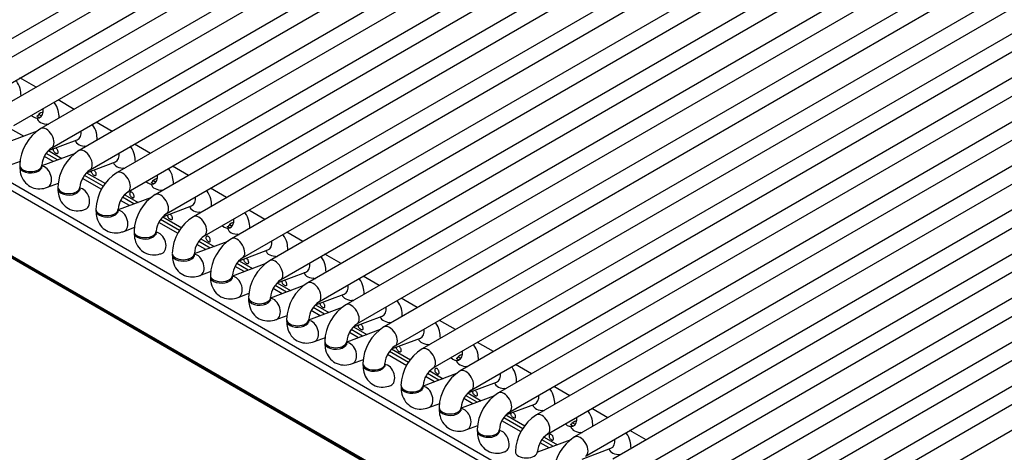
# Model space of a CAD drawing. Header units: millimetres. Extents: x 0 to 287, y 0 to 200.
# Tile 25 of 33: x 214 to 225, y 87 to 92. Entities that reach past the tile are written whole.
import ezdxf

# ---------------------------------------------------------------- set-up
doc = ezdxf.new("R2010")
doc.units = ezdxf.units.MM
doc.layers.add('134.132_BW4_CTM-', color=7, linetype='Continuous')
doc.layers.add('Standard', color=7, linetype='Continuous')

# ---------------------------------------------------------------- blocks, each defined once
blk = doc.blocks.new('SE')
at = {"layer": '134.132_BW4_CTM-', "color": 7, "linetype": 'Continuous'}
for p, q in [((223.068, 84.168), (194.006, 100.947)), ((194.007, 100.937), (223.069, 84.158)), ((194.017, 100.919), (223.079, 84.14)), ((213.135, 91.392), (222.257, 96.658)), ((222.564, 96.625), (213.443, 91.359)), ((213.568, 91.142), (222.689, 96.408)), ((222.996, 96.376), (213.875, 91.109)), ((214, 90.893), (223.121, 96.159)), ((223.29, 96.046), (214.307, 90.86)), ((214.432, 90.643), (223.298, 95.762)), ((223.303, 95.555), (214.739, 90.61)), ((214.864, 90.394), (223.311, 95.271)), ((223.316, 95.063), (215.171, 90.361)), ((215.296, 90.144), (223.323, 94.779)), ((223.33, 94.572), (215.603, 90.111)), ((215.728, 89.895), (223.491, 94.377)), ((223.673, 94.272), (216.035, 89.862)), ((216.16, 89.645), (223.923, 94.127)), ((226.885, 94.131), (217.763, 88.864)), ((224.105, 94.022), (216.467, 89.612)), ((216.592, 89.396), (224.43, 93.922)), ((217.888, 88.648), (227.01, 93.914)), ((227.317, 93.881), (218.195, 88.615)), ((224.561, 93.787), (216.899, 89.363)), ((217.024, 89.147), (224.811, 93.643)), ((218.32, 88.398), (227.442, 93.665)), ((227.749, 93.632), (218.627, 88.365)), ((224.994, 93.538), (217.331, 89.114)), ((217.456, 88.897), (225.244, 93.393)), ((218.752, 88.149), (227.874, 93.415)), ((228.181, 93.382), (219.059, 88.116)), ((219.184, 87.899), (228.306, 93.166)), ((228.613, 93.133), (219.491, 87.866)), ((219.616, 87.65), (228.738, 92.916)), ((229.045, 92.883), (219.923, 87.617)), ((220.048, 87.4), (229.17, 92.667)), ((229.477, 92.634), (220.355, 87.368)), ((220.48, 87.151), (229.602, 92.417)), ((229.806, 92.325), (220.787, 87.118)), ((210.805, 92.077), (222.889, 85.1)), ((222.845, 85.033), (210.761, 92.01)), ((220.912, 86.902), (229.814, 92.041)), ((229.819, 91.834), (221.219, 86.869)), ((221.344, 86.652), (229.827, 91.55)), ((214.252, 91.327), (214.07, 91.432)), ((229.832, 91.342), (221.651, 86.619)), ((214.684, 91.077), (214.502, 91.183)), ((221.776, 86.403), (229.84, 91.058)), ((214.265, 90.972), (214.253, 90.979)), ((214.283, 91.02), (214.314, 91.002)), ((215.116, 90.828), (214.934, 90.933)), ((214.264, 90.829), (213.885, 90.687)), ((213.96, 90.859), (214.112, 90.772)), ((214.383, 90.904), (214.373, 90.91)), ((229.845, 90.851), (222.083, 86.37)), ((214.392, 90.61), (214.719, 90.732)), ((214.697, 90.723), (214.696, 90.723)), ((214.393, 90.61), (214.544, 90.522)), ((214.815, 90.655), (214.805, 90.661)), ((215.548, 90.579), (215.366, 90.684)), ((213.95, 90.445), (214.075, 90.491)), ((214.696, 90.579), (214.317, 90.438)), ((214.448, 90.487), (214.347, 90.545)), ((214.497, 90.505), (214.368, 90.579)), ((214.824, 90.36), (215.151, 90.482)), ((222.208, 86.153), (229.776, 90.522)), ((215.129, 90.473), (215.128, 90.474)), ((215.247, 90.405), (215.237, 90.411)), ((215.98, 90.329), (215.798, 90.434)), ((214.997, 90.17), (214.779, 90.296)), ((215.014, 90.206), (214.8, 90.33)), ((214.825, 90.36), (215.04, 90.236)), ((215.579, 90.272), (215.61, 90.254)), ((229.834, 90.346), (222.515, 86.12)), ((214.382, 90.195), (214.507, 90.242)), ((215.561, 90.224), (215.549, 90.231)), ((215.679, 90.156), (215.669, 90.162)), ((216.412, 90.08), (216.23, 90.185)), ((215.56, 90.08), (215.181, 89.939)), ((215.312, 89.988), (215.211, 90.046)), ((215.361, 90.006), (215.232, 90.081)), ((215.257, 90.111), (215.408, 90.024)), ((222.64, 85.904), (229.959, 90.129)), ((215.688, 89.862), (216.015, 89.983)), ((215.993, 89.974), (215.992, 89.975)), ((216.844, 89.83), (216.662, 89.935)), ((215.878, 89.707), (215.664, 89.831)), ((215.689, 89.862), (215.904, 89.737)), ((216.111, 89.906), (216.101, 89.912)), ((215.246, 89.696), (215.371, 89.743)), ((215.861, 89.671), (215.643, 89.797)), ((216.425, 89.725), (216.414, 89.732)), ((216.443, 89.773), (216.474, 89.755)), ((216.121, 89.612), (216.272, 89.525)), ((216.543, 89.657), (216.533, 89.663)), ((217.276, 89.581), (217.094, 89.686)), ((216.424, 89.582), (216.045, 89.44)), ((216.177, 89.489), (216.075, 89.548)), ((216.225, 89.507), (216.096, 89.582)), ((216.553, 89.363), (216.879, 89.485)), ((216.857, 89.476), (216.856, 89.476)), ((216.976, 89.407), (216.965, 89.413)), ((217.708, 89.331), (217.526, 89.436)), ((216.856, 89.332), (216.477, 89.19)), ((216.609, 89.24), (216.507, 89.298)), ((216.657, 89.258), (216.528, 89.332)), ((216.553, 89.363), (216.704, 89.275)), ((216.11, 89.197), (216.235, 89.244)), ((216.985, 89.113), (217.311, 89.235)), ((217.289, 89.226), (217.288, 89.227)), ((217.408, 89.158), (217.397, 89.164)), ((218.14, 89.082), (217.958, 89.187)), ((217.288, 89.083), (216.909, 88.941)), ((217.041, 88.99), (216.939, 89.049)), ((217.089, 89.008), (216.96, 89.083)), ((216.985, 89.113), (217.136, 89.026)), ((216.542, 88.948), (216.667, 88.995)), ((217.417, 88.864), (217.743, 88.986)), ((217.721, 88.977), (217.72, 88.977)), ((218.572, 88.832), (218.39, 88.938)), ((217.72, 88.833), (217.341, 88.691)), ((217.521, 88.759), (217.392, 88.833)), ((217.417, 88.864), (217.568, 88.776)), ((217.84, 88.908), (217.829, 88.915)), ((216.974, 88.699), (217.099, 88.745)), ((217.473, 88.741), (217.371, 88.799)), ((217.849, 88.614), (218.175, 88.736)), ((218.153, 88.727), (218.152, 88.728)), ((217.849, 88.614), (218, 88.527)), ((218.272, 88.659), (218.261, 88.665)), ((219.004, 88.583), (218.822, 88.688)), ((217.406, 88.449), (217.531, 88.496)), ((218.152, 88.584), (217.773, 88.442)), ((217.905, 88.491), (217.803, 88.55)), ((217.953, 88.509), (217.824, 88.584)), ((218.281, 88.365), (218.607, 88.487)), ((218.585, 88.478), (218.584, 88.478)), ((218.281, 88.365), (218.496, 88.241)), ((218.704, 88.41), (218.693, 88.416)), ((219.436, 88.334), (219.254, 88.439)), ((218.453, 88.174), (218.235, 88.3)), ((218.471, 88.211), (218.256, 88.334)), ((219.036, 88.276), (219.066, 88.258)), ((217.839, 88.2), (217.963, 88.246)), ((219.017, 88.228), (219.006, 88.235)), ((219.136, 88.16), (219.125, 88.166)), ((219.868, 88.084), (219.686, 88.189)), ((219.016, 88.085), (218.637, 87.943)), ((218.769, 87.992), (218.667, 88.051)), ((218.817, 88.011), (218.688, 88.085)), ((218.713, 88.116), (218.864, 88.028)), ((219.145, 87.866), (219.471, 87.988)), ((219.45, 87.979), (219.449, 87.98)), ((219.568, 87.911), (219.557, 87.917)), ((220.3, 87.835), (220.118, 87.94)), ((219.448, 87.835), (219.069, 87.694)), ((219.249, 87.761), (219.12, 87.836)), ((219.145, 87.866), (219.296, 87.779)), ((218.703, 87.701), (218.827, 87.747)), ((219.201, 87.743), (219.099, 87.802)), ((219.577, 87.617), (219.903, 87.739)), ((219.882, 87.73), (219.881, 87.73)), ((219.767, 87.462), (219.552, 87.586)), ((219.577, 87.617), (219.792, 87.493)), ((220, 87.661), (219.989, 87.667)), ((220.732, 87.585), (220.55, 87.69)), ((219.135, 87.451), (219.259, 87.498)), ((219.749, 87.426), (219.531, 87.552)), ((220.314, 87.48), (220.302, 87.487)), ((220.332, 87.528), (220.363, 87.51)), ((220.009, 87.367), (220.16, 87.28)), ((220.432, 87.412), (220.421, 87.418)), ((221.164, 87.336), (220.982, 87.441)), ((220.313, 87.337), (219.933, 87.195)), ((220.065, 87.244), (219.963, 87.303)), ((220.114, 87.262), (219.985, 87.337)), ((220.441, 87.118), (220.767, 87.24)), ((220.746, 87.231), (220.745, 87.231))]:
    blk.add_line(p, q, dxfattribs=at)
for centre, radius, start, end in [((214.578, 90.427), 0.511, 122.0662, 177.9338), ((214.583, 90.424), 0.266, 124.5989, 175.4011), ((215.01, 90.177), 0.511, 122.0662, 177.9338), ((215.015, 90.174), 0.266, 124.5989, 175.4011), ((215.442, 89.928), 0.511, 122.0662, 177.9338), ((215.447, 89.925), 0.266, 124.5989, 175.4011), ((215.874, 89.679), 0.511, 122.0662, 177.9338), ((215.879, 89.676), 0.266, 124.5989, 175.4011), ((216.306, 89.429), 0.511, 122.0662, 177.9338), ((216.311, 89.426), 0.266, 124.5989, 175.4011), ((216.738, 89.18), 0.511, 122.0662, 177.9338), ((216.743, 89.177), 0.266, 124.5989, 175.4011), ((217.17, 88.93), 0.511, 122.0662, 177.9338), ((217.175, 88.927), 0.266, 124.5989, 175.4011), ((217.602, 88.681), 0.511, 122.0662, 177.9338), ((217.607, 88.678), 0.266, 124.5989, 175.4011), ((218.034, 88.431), 0.511, 122.0662, 177.9338), ((218.039, 88.428), 0.266, 124.5989, 175.4011), ((218.466, 88.182), 0.511, 122.0662, 177.9338), ((218.471, 88.179), 0.266, 124.5989, 175.4011), ((218.898, 87.932), 0.511, 122.0662, 177.9338), ((218.903, 87.929), 0.266, 124.5989, 175.4011), ((219.33, 87.683), 0.511, 122.0662, 177.9338), ((219.335, 87.68), 0.266, 124.5989, 175.4011), ((219.762, 87.434), 0.511, 122.0662, 177.9338), ((219.767, 87.431), 0.266, 124.5989, 175.4011), ((220.194, 87.184), 0.511, 122.0662, 177.9338), ((220.199, 87.181), 0.266, 124.5989, 175.4011), ((220.626, 86.935), 0.511, 122.0662, 177.9338)]:
    blk.add_arc(centre, radius, start, end, dxfattribs=at)
for centre, major_axis, ratio, start_param, end_param in [((213.957, 91.231), (-0.125, 0), 0.57735, 3.109453, 3.141444), ((214.389, 90.982), (-0.125, 0), 0.57735, 5.194375, 6.084266), ((214.243, 91.098), (0.044, -0.117), 0.668835, 0, 1.209241), ((214.243, 91.098), (0.044, -0.117), 0.668835, 5.297032, 6.283185), ((214.389, 90.982), (-0.125, 0), 0.57735, 0.055036, 1.602936), ((214.389, 90.982), (-0.125, 0), 0.57735, 3.109453, 3.141444), ((214.369, 90.751), (-0.062, 0.108), 0.57735, 3.149658, 6.283185), ((214.675, 90.849), (0.044, -0.117), 0.668835, 0, 1.209241), ((214.821, 90.732), (-0.125, 0), 0.57735, 0.131082, 1.602936), ((214.821, 90.732), (-0.125, 0), 0.57735, 3.109453, 3.141444), ((214.801, 90.502), (-0.063, 0.108), 0.57735, 3.149658, 6.283185), ((215.107, 90.599), (0.044, -0.117), 0.668835, 0, 1.209241), ((215.253, 90.483), (-0.125, 0), 0.57735, 3.109453, 3.141444), ((214.192, 90.445), (-0.125, 0), 0.57735, 0, 3.133528), ((214.192, 90.429), (-0.125, 0), 0.57735, 6.169806, 6.283185), ((214.192, 90.429), (-0.125, 0), 0.57735, 0, 3.254972), ((214.338, 90.312), (0.044, -0.117), 0.668835, 3.845008, 4.015226), ((214.338, 90.312), (0.044, -0.117), 0.668835, 0, 2.890321), ((215.253, 90.483), (-0.125, 0), 0.57735, 0.131082, 1.602936), ((215.233, 90.253), (-0.063, 0.108), 0.57735, 3.149658, 6.283185), ((215.539, 90.35), (0.044, -0.117), 0.668835, 5.297032, 6.283185), ((215.685, 90.233), (-0.125, 0), 0.57735, 5.194375, 6.084266), ((215.539, 90.35), (0.044, -0.117), 0.668835, 0, 1.209241), ((214.338, 90.312), (0.044, -0.117), 0.668835, 6.258787, 6.283185), ((214.624, 90.196), (-0.125, 0), 0.57735, 0, 3.133528), ((214.624, 90.179), (-0.125, 0), 0.57735, 6.169806, 6.283185), ((214.624, 90.179), (-0.125, 0), 0.57735, 0, 3.254972), ((214.77, 90.063), (0.044, -0.117), 0.668835, 0, 2.890321), ((215.685, 90.233), (-0.125, 0), 0.57735, 0.055036, 1.602936), ((215.685, 90.233), (-0.125, 0), 0.57735, 3.109453, 3.141444), ((214.77, 90.063), (0.044, -0.117), 0.668835, 3.845008, 4.015226), ((215.665, 90.003), (-0.063, 0.108), 0.57735, 3.149658, 6.283185), ((215.971, 90.101), (0.044, -0.117), 0.668835, 0, 1.209241), ((214.77, 90.063), (0.044, -0.117), 0.668835, 6.258787, 6.283185), ((215.056, 89.946), (-0.125, 0), 0.57735, 0, 3.133528), ((215.056, 89.93), (-0.125, 0), 0.57735, 6.169806, 6.283185), ((215.056, 89.93), (-0.125, 0), 0.57735, 0, 3.254972), ((215.203, 89.813), (0.044, -0.117), 0.668835, 0, 2.890321), ((216.117, 89.984), (-0.125, 0), 0.57735, 0.131082, 1.602936), ((216.117, 89.984), (-0.125, 0), 0.57735, 3.109453, 3.141444), ((215.203, 89.813), (0.044, -0.117), 0.668835, 3.845008, 4.015226), ((216.097, 89.754), (-0.063, 0.108), 0.57735, 3.149658, 6.283185), ((216.403, 89.851), (0.044, -0.117), 0.668835, 0, 1.209241), ((216.403, 89.851), (0.044, -0.117), 0.668835, 5.297032, 6.283185), ((216.549, 89.734), (-0.125, 0), 0.57735, 0.055036, 1.602936), ((216.549, 89.734), (-0.125, 0), 0.57735, 5.194375, 6.084266), ((216.549, 89.734), (-0.125, 0), 0.57735, 3.109453, 3.141444), ((215.203, 89.813), (0.044, -0.117), 0.668835, 6.258787, 6.283185), ((215.488, 89.697), (-0.125, 0), 0.57735, 0, 3.133528), ((215.488, 89.681), (-0.125, 0), 0.57735, 6.169806, 6.283185), ((215.488, 89.681), (-0.125, 0), 0.57735, 0, 3.254972), ((215.635, 89.564), (0.044, -0.117), 0.668835, 3.845008, 4.015226), ((215.635, 89.564), (0.044, -0.117), 0.668835, 0, 2.890321), ((216.529, 89.504), (-0.063, 0.108), 0.57735, 3.149658, 6.283185), ((216.835, 89.602), (0.044, -0.117), 0.668835, 0, 1.209241), ((216.981, 89.485), (-0.125, 0), 0.57735, 3.109453, 3.141444), ((215.635, 89.564), (0.044, -0.117), 0.668835, 6.258787, 6.283185), ((215.921, 89.447), (-0.125, 0), 0.57735, 0, 3.133528), ((215.921, 89.431), (-0.125, 0), 0.57735, 6.169806, 6.283185), ((215.921, 89.431), (-0.125, 0), 0.57735, 0, 3.254972), ((216.067, 89.314), (0.044, -0.117), 0.668835, 3.845008, 4.015226), ((216.067, 89.314), (0.044, -0.117), 0.668835, 0, 2.890321), ((216.981, 89.485), (-0.125, 0), 0.57735, 0.131082, 1.602936), ((216.961, 89.255), (-0.063, 0.108), 0.57735, 3.149658, 6.283185), ((217.267, 89.352), (0.044, -0.117), 0.668835, 0, 1.209241), ((216.067, 89.314), (0.044, -0.117), 0.668835, 6.258787, 6.283185), ((216.353, 89.198), (-0.125, 0), 0.57735, 0, 3.133528), ((216.353, 89.182), (-0.125, 0), 0.57735, 6.169805, 6.283185), ((216.353, 89.182), (-0.125, 0), 0.57735, 0, 3.254972), ((216.499, 89.065), (0.044, -0.117), 0.668835, 0, 2.890321), ((217.413, 89.236), (-0.125, 0), 0.57735, 0.131082, 1.602936), ((217.413, 89.236), (-0.125, 0), 0.57735, 3.109453, 3.141444), ((216.499, 89.065), (0.044, -0.117), 0.668835, 3.845008, 4.015226), ((217.393, 89.005), (-0.062, 0.108), 0.57735, 3.149658, 6.283185), ((217.699, 89.103), (0.044, -0.117), 0.668835, 0, 1.209241), ((216.499, 89.065), (0.044, -0.117), 0.668835, 6.258787, 6.283185), ((216.785, 88.949), (-0.125, 0), 0.57735, 0, 3.133528), ((216.785, 88.932), (-0.125, 0), 0.57735, 6.169805, 6.283185), ((216.785, 88.932), (-0.125, 0), 0.57735, 0, 3.254972), ((216.931, 88.816), (0.044, -0.117), 0.668835, 0, 2.890321), ((217.845, 88.986), (-0.125, 0), 0.57735, 0.131082, 1.602936), ((217.845, 88.986), (-0.125, 0), 0.57735, 3.109453, 3.141444), ((216.931, 88.816), (0.044, -0.117), 0.668835, 3.845008, 4.015226), ((217.825, 88.756), (-0.063, 0.108), 0.57735, 3.149658, 6.283185), ((218.131, 88.853), (0.044, -0.117), 0.668835, 0, 1.209241), ((216.931, 88.816), (0.044, -0.117), 0.668835, 6.258787, 6.283185), ((217.217, 88.699), (-0.125, 0), 0.57735, 0, 3.133528), ((218.277, 88.737), (-0.125, 0), 0.57735, 0.131082, 1.602936), ((218.277, 88.737), (-0.125, 0), 0.57735, 3.109453, 3.141444), ((217.217, 88.683), (-0.125, 0), 0.57735, 6.169806, 6.283185), ((217.217, 88.683), (-0.125, 0), 0.57735, 0, 3.254972), ((217.363, 88.566), (0.044, -0.117), 0.668835, 3.845008, 4.015226), ((217.363, 88.566), (0.044, -0.117), 0.668835, 0, 2.890321), ((218.258, 88.506), (-0.063, 0.108), 0.57735, 3.149658, 6.283185), ((218.563, 88.604), (0.044, -0.117), 0.668835, 0, 1.209241), ((218.709, 88.487), (-0.125, 0), 0.57735, 0.131082, 1.602936), ((218.709, 88.487), (-0.125, 0), 0.57735, 3.109453, 3.141444), ((217.363, 88.566), (0.044, -0.117), 0.668835, 6.258787, 6.283185), ((217.649, 88.45), (-0.125, 0), 0.57735, 0, 3.133528), ((217.649, 88.433), (-0.125, 0), 0.57735, 6.169805, 6.283185), ((217.649, 88.433), (-0.125, 0), 0.57735, 0, 3.254972), ((217.795, 88.317), (0.044, -0.117), 0.668835, 3.845008, 4.015226), ((217.795, 88.317), (0.044, -0.117), 0.668835, 0, 2.890321), ((218.69, 88.257), (-0.063, 0.108), 0.57735, 3.149658, 6.283185), ((218.995, 88.355), (0.044, -0.117), 0.668835, 5.297032, 6.283185), ((219.141, 88.238), (-0.125, 0), 0.57735, 5.194375, 6.084266), ((218.995, 88.355), (0.044, -0.117), 0.668835, 0, 1.209241), ((217.795, 88.317), (0.044, -0.117), 0.668835, 6.258787, 6.283185), ((218.081, 88.2), (-0.125, 0), 0.57735, 0, 3.133528), ((218.081, 88.184), (-0.125, 0), 0.57735, 6.169805, 6.283185), ((218.081, 88.184), (-0.125, 0), 0.57735, 0, 3.254972), ((218.227, 88.067), (0.044, -0.117), 0.668835, 0, 2.890321), ((219.141, 88.238), (-0.125, 0), 0.57735, 0.055036, 1.602936), ((219.141, 88.238), (-0.125, 0), 0.57735, 3.109453, 3.141444), ((218.227, 88.067), (0.044, -0.117), 0.668835, 3.845008, 4.015226), ((219.122, 88.008), (-0.063, 0.108), 0.57735, 3.149658, 6.283185), ((219.427, 88.105), (0.044, -0.117), 0.668835, 0, 1.209241), ((218.227, 88.067), (0.044, -0.117), 0.668835, 6.258787, 6.283185), ((218.513, 87.951), (-0.125, 0), 0.57735, 0, 3.133528), ((218.513, 87.935), (-0.125, 0), 0.57735, 6.169805, 6.283185), ((218.513, 87.935), (-0.125, 0), 0.57735, 0, 3.254973), ((218.659, 87.818), (0.044, -0.117), 0.668835, 0, 2.890321), ((219.573, 87.988), (-0.125, 0), 0.57735, 0.131082, 1.602936), ((219.573, 87.988), (-0.125, 0), 0.57735, 3.109453, 3.141444), ((218.659, 87.818), (0.044, -0.117), 0.668835, 3.845008, 4.015226), ((219.554, 87.758), (-0.063, 0.108), 0.57735, 3.149658, 6.283185), ((219.859, 87.856), (0.044, -0.117), 0.668835, 0, 1.209241), ((218.659, 87.818), (0.044, -0.117), 0.668835, 6.258787, 6.283185), ((218.945, 87.701), (-0.125, 0), 0.57735, 0, 3.133528), ((218.945, 87.685), (-0.125, 0), 0.57735, 6.169805, 6.283185), ((218.945, 87.685), (-0.125, 0), 0.57735, 0, 3.254972), ((220.005, 87.739), (-0.125, 0), 0.57735, 0.131082, 1.602936), ((220.005, 87.739), (-0.125, 0), 0.57735, 3.109453, 3.141444), ((219.091, 87.568), (0.044, -0.117), 0.668835, 3.845008, 4.015226), ((219.091, 87.568), (0.044, -0.117), 0.668835, 0, 2.890321), ((219.986, 87.509), (-0.063, 0.108), 0.57735, 3.149658, 6.283185), ((220.291, 87.606), (0.044, -0.117), 0.668835, 0, 1.209241), ((220.291, 87.606), (0.044, -0.117), 0.668835, 5.297032, 6.283185), ((220.438, 87.49), (-0.125, 0), 0.57735, 0.055036, 1.602936), ((220.438, 87.49), (-0.125, 0), 0.57735, 5.194375, 6.084266), ((220.438, 87.49), (-0.125, 0), 0.57735, 3.109453, 3.141444), ((219.091, 87.568), (0.044, -0.117), 0.668835, 6.258787, 6.283185), ((219.377, 87.452), (-0.125, 0), 0.57735, 0, 3.133528), ((219.377, 87.436), (-0.125, 0), 0.57735, 6.169805, 6.283185), ((219.377, 87.436), (-0.125, 0), 0.57735, 0, 3.254973), ((219.523, 87.319), (0.044, -0.117), 0.668835, 3.845008, 4.015226), ((219.523, 87.319), (0.044, -0.117), 0.668835, 0, 2.890321), ((220.418, 87.259), (-0.063, 0.108), 0.57735, 3.149658, 6.283185), ((220.723, 87.357), (0.044, -0.117), 0.668835, 0, 1.209241), ((219.523, 87.319), (0.044, -0.117), 0.668835, 6.258787, 6.283185), ((219.809, 87.203), (-0.125, 0), 0.57735, 0, 3.133528), ((220.87, 87.24), (-0.125, 0), 0.57735, 0.131082, 1.602936), ((220.87, 87.24), (-0.125, 0), 0.57735, 3.109453, 3.141444)]:
    blk.add_ellipse(centre, major_axis=major_axis, ratio=ratio, start_param=start_param, end_param=end_param, dxfattribs=at)
for points, knots in [([(214.082, 91.231), (214.08, 91.261), (214.076, 91.318), (214.048, 91.376), (214.026, 91.404), (214.024, 91.406)], [0, 0, 0, 0, 0.1705512, 0.3794544, 0.3978867, 0.3978867, 0.3978867, 0.3978867]), ([(214.514, 90.982), (214.512, 91.012), (214.508, 91.068), (214.48, 91.127), (214.458, 91.154), (214.456, 91.157)], [0, 0, 0, 0, 0.1705512, 0.3794544, 0.3978867, 0.3978867, 0.3978867, 0.3978867]), ([(214.287, 90.981), (214.29, 90.982), (214.295, 90.983), (214.279, 90.983), (214.263, 90.997), (214.262, 91), (214.262, 91)], [0, 0, 0, 0, 0.1741, 0.3624265, 0.6529439, 0.7466595, 0.7466595, 0.7466595, 0.7466595]), ([(214.946, 90.732), (214.944, 90.762), (214.94, 90.819), (214.912, 90.877), (214.89, 90.905), (214.888, 90.907)], [0, 0, 0, 0, 0.1705512, 0.3794544, 0.3978867, 0.3978867, 0.3978867, 0.3978867]), ([(214.477, 90.636), (214.481, 90.634), (214.487, 90.629), (214.494, 90.617), (214.498, 90.603), (214.499, 90.591), (214.498, 90.581), (214.494, 90.575), (214.487, 90.574), (214.478, 90.578), (214.467, 90.586), (214.457, 90.596), (214.451, 90.608), (214.448, 90.62), (214.45, 90.628), (214.453, 90.632), (214.453, 90.633)], [0, 0, 0, 0, 0.0625386, 0.1250043, 0.1874434, 0.2499438, 0.3125019, 0.3750058, 0.4374653, 0.4999717, 0.5624542, 0.6248873, 0.6874045, 0.7499831, 0.8124864, 0.8350851, 0.8350851, 0.8350851, 0.8350851]), ([(215.378, 90.483), (215.376, 90.513), (215.372, 90.569), (215.345, 90.628), (215.322, 90.656), (215.32, 90.658)], [0, 0, 0, 0, 0.1705512, 0.3794544, 0.3978867, 0.3978867, 0.3978867, 0.3978867]), ([(214.067, 90.429), (214.069, 90.399), (214.073, 90.342), (214.113, 90.259), (214.184, 90.197), (214.272, 90.172), (214.341, 90.181), (214.374, 90.192), (214.382, 90.195)], [0, 0, 0, 0, 0.170551, 0.379454, 0.568444, 0.764766, 0.951665, 1, 1, 1, 1]), ([(214.32, 90.41), (214.32, 90.41), (214.319, 90.412), (214.318, 90.421), (214.317, 90.429)], [0.7466595, 0.7466595, 0.7466595, 0.7466595, 0.8371817, 1, 1, 1, 1]), ([(214.909, 90.386), (214.913, 90.385), (214.919, 90.379), (214.926, 90.367), (214.93, 90.354), (214.931, 90.341), (214.93, 90.331), (214.926, 90.326), (214.919, 90.325), (214.91, 90.329), (214.899, 90.336), (214.89, 90.346), (214.883, 90.358), (214.88, 90.37), (214.882, 90.379), (214.885, 90.382), (214.885, 90.383)], [0, 0, 0, 0, 0.0625386, 0.1250043, 0.1874434, 0.2499438, 0.3125019, 0.3750058, 0.4374653, 0.4999717, 0.5624542, 0.6248873, 0.6874045, 0.7499831, 0.8124864, 0.8350851, 0.8350851, 0.8350851, 0.8350851]), ([(215.81, 90.233), (215.808, 90.263), (215.804, 90.32), (215.777, 90.378), (215.754, 90.406), (215.752, 90.408)], [0, 0, 0, 0, 0.1705512, 0.3794544, 0.3978867, 0.3978867, 0.3978867, 0.3978867]), ([(214.499, 90.179), (214.501, 90.149), (214.505, 90.093), (214.545, 90.01), (214.616, 89.948), (214.704, 89.923), (214.773, 89.932), (214.806, 89.943), (214.814, 89.946)], [0, 0, 0, 0, 0.170551, 0.379454, 0.568444, 0.764766, 0.951665, 1, 1, 1, 1]), ([(214.752, 90.161), (214.752, 90.161), (214.751, 90.162), (214.75, 90.172), (214.749, 90.179)], [0.7466595, 0.7466595, 0.7466595, 0.7466595, 0.8371817, 1, 1, 1, 1]), ([(215.583, 90.233), (215.586, 90.233), (215.592, 90.235), (215.575, 90.235), (215.559, 90.249), (215.558, 90.252), (215.558, 90.252)], [0, 0, 0, 0, 0.1741, 0.3624265, 0.6529439, 0.7466595, 0.7466595, 0.7466595, 0.7466595]), ([(216.242, 89.984), (216.241, 90.014), (216.236, 90.07), (216.209, 90.129), (216.186, 90.157), (216.184, 90.159)], [0, 0, 0, 0, 0.1705512, 0.3794544, 0.3978867, 0.3978867, 0.3978867, 0.3978867]), ([(215.341, 90.137), (215.345, 90.135), (215.351, 90.13), (215.358, 90.118), (215.362, 90.104), (215.363, 90.092), (215.362, 90.082), (215.358, 90.076), (215.351, 90.076), (215.342, 90.079), (215.331, 90.087), (215.322, 90.097), (215.315, 90.109), (215.312, 90.121), (215.315, 90.131), (215.322, 90.139), (215.331, 90.141), (215.338, 90.139), (215.341, 90.137)], [0, 0, 0, 0, 0.062539, 0.125004, 0.187443, 0.249944, 0.312502, 0.375006, 0.437465, 0.499972, 0.562454, 0.624887, 0.687405, 0.749983, 0.812486, 0.874932, 0.937434, 1, 1, 1, 1]), ([(214.931, 89.93), (214.933, 89.9), (214.938, 89.843), (214.977, 89.76), (215.048, 89.698), (215.136, 89.673), (215.205, 89.682), (215.238, 89.693), (215.246, 89.696)], [0, 0, 0, 0, 0.170551, 0.379454, 0.568444, 0.764766, 0.951665, 1, 1, 1, 1]), ([(215.184, 89.911), (215.184, 89.911), (215.183, 89.913), (215.182, 89.923), (215.181, 89.93)], [0.7466595, 0.7466595, 0.7466595, 0.7466595, 0.8371817, 1, 1, 1, 1]), ([(215.773, 89.888), (215.777, 89.886), (215.783, 89.88), (215.79, 89.868), (215.794, 89.855), (215.795, 89.842), (215.794, 89.832), (215.79, 89.827), (215.783, 89.826), (215.774, 89.83), (215.763, 89.837), (215.754, 89.848), (215.747, 89.859), (215.744, 89.872), (215.746, 89.88), (215.749, 89.884), (215.749, 89.884)], [0, 0, 0, 0, 0.0625386, 0.1250043, 0.1874434, 0.2499438, 0.3125019, 0.3750058, 0.4374653, 0.4999717, 0.5624542, 0.6248873, 0.6874045, 0.7499831, 0.8124864, 0.8350851, 0.8350851, 0.8350851, 0.8350851]), ([(216.674, 89.734), (216.673, 89.764), (216.668, 89.821), (216.641, 89.879), (216.618, 89.907), (216.616, 89.909)], [0, 0, 0, 0, 0.1705512, 0.3794544, 0.3978867, 0.3978867, 0.3978867, 0.3978867]), ([(216.447, 89.734), (216.45, 89.735), (216.456, 89.736), (216.439, 89.736), (216.423, 89.75), (216.422, 89.753), (216.422, 89.753)], [0, 0, 0, 0, 0.1741, 0.3624265, 0.6529439, 0.7466595, 0.7466595, 0.7466595, 0.7466595]), ([(215.363, 89.681), (215.365, 89.651), (215.37, 89.594), (215.409, 89.511), (215.48, 89.449), (215.568, 89.424), (215.637, 89.433), (215.67, 89.444), (215.678, 89.447)], [0, 0, 0, 0, 0.170551, 0.379454, 0.568444, 0.764766, 0.951665, 1, 1, 1, 1]), ([(215.616, 89.662), (215.616, 89.662), (215.615, 89.663), (215.614, 89.673), (215.613, 89.681)], [0.7466595, 0.7466595, 0.7466595, 0.7466595, 0.8371817, 1, 1, 1, 1]), ([(216.205, 89.638), (216.209, 89.636), (216.215, 89.631), (216.222, 89.619), (216.226, 89.605), (216.227, 89.593), (216.226, 89.583), (216.222, 89.577), (216.215, 89.577), (216.206, 89.58), (216.195, 89.588), (216.186, 89.598), (216.179, 89.61), (216.176, 89.622), (216.179, 89.633), (216.186, 89.64), (216.195, 89.642), (216.202, 89.64), (216.205, 89.638)], [0, 0, 0, 0, 0.062539, 0.125004, 0.187443, 0.249944, 0.312502, 0.375006, 0.437465, 0.499972, 0.562454, 0.624887, 0.687405, 0.749983, 0.812486, 0.874932, 0.937434, 1, 1, 1, 1]), ([(217.106, 89.485), (217.105, 89.515), (217.1, 89.572), (217.073, 89.63), (217.05, 89.658), (217.048, 89.66)], [0, 0, 0, 0, 0.1705512, 0.3794544, 0.3978867, 0.3978867, 0.3978867, 0.3978867]), ([(215.796, 89.431), (215.797, 89.401), (215.802, 89.345), (215.841, 89.261), (215.912, 89.199), (216, 89.175), (216.07, 89.183), (216.102, 89.195), (216.11, 89.197)], [0, 0, 0, 0, 0.170551, 0.379454, 0.568444, 0.764766, 0.951665, 1, 1, 1, 1]), ([(216.048, 89.412), (216.048, 89.412), (216.047, 89.414), (216.046, 89.424), (216.046, 89.431)], [0.7466595, 0.7466595, 0.7466595, 0.7466595, 0.8371817, 1, 1, 1, 1]), ([(216.638, 89.389), (216.641, 89.387), (216.647, 89.381), (216.654, 89.37), (216.658, 89.356), (216.659, 89.343), (216.658, 89.333), (216.654, 89.328), (216.647, 89.327), (216.638, 89.331), (216.627, 89.338), (216.618, 89.349), (216.611, 89.361), (216.608, 89.373), (216.61, 89.381), (216.613, 89.385), (216.614, 89.386)], [0, 0, 0, 0, 0.0625386, 0.1250043, 0.1874434, 0.2499438, 0.3125019, 0.3750058, 0.4374653, 0.4999717, 0.5624542, 0.6248873, 0.6874045, 0.7499831, 0.8124864, 0.8350851, 0.8350851, 0.8350851, 0.8350851]), ([(217.538, 89.236), (217.537, 89.266), (217.532, 89.322), (217.505, 89.381), (217.482, 89.408), (217.481, 89.411)], [0, 0, 0, 0, 0.1705512, 0.3794544, 0.3978867, 0.3978867, 0.3978867, 0.3978867]), ([(216.228, 89.182), (216.229, 89.152), (216.234, 89.095), (216.273, 89.012), (216.344, 88.95), (216.432, 88.925), (216.502, 88.934), (216.535, 88.945), (216.542, 88.948)], [0, 0, 0, 0, 0.170551, 0.379454, 0.568444, 0.764766, 0.951665, 1, 1, 1, 1]), ([(216.48, 89.163), (216.48, 89.163), (216.479, 89.164), (216.478, 89.174), (216.478, 89.182)], [0.7466595, 0.7466595, 0.7466595, 0.7466595, 0.8371817, 1, 1, 1, 1]), ([(217.97, 88.986), (217.969, 89.016), (217.964, 89.073), (217.937, 89.131), (217.914, 89.159), (217.913, 89.161)], [0, 0, 0, 0, 0.1705512, 0.3794544, 0.3978867, 0.3978867, 0.3978867, 0.3978867]), ([(217.07, 89.139), (217.073, 89.137), (217.079, 89.132), (217.086, 89.12), (217.09, 89.107), (217.091, 89.094), (217.09, 89.084), (217.086, 89.078), (217.079, 89.078), (217.07, 89.081), (217.059, 89.089), (217.05, 89.099), (217.043, 89.111), (217.04, 89.123), (217.042, 89.131), (217.045, 89.135), (217.046, 89.136)], [0, 0, 0, 0, 0.0625386, 0.1250043, 0.1874434, 0.2499438, 0.3125019, 0.3750058, 0.4374653, 0.4999717, 0.5624542, 0.6248873, 0.6874045, 0.7499831, 0.8124864, 0.8350851, 0.8350851, 0.8350851, 0.8350851]), ([(216.66, 88.932), (216.661, 88.902), (216.666, 88.846), (216.705, 88.762), (216.777, 88.701), (216.864, 88.676), (216.934, 88.684), (216.967, 88.696), (216.974, 88.699)], [0, 0, 0, 0, 0.170551, 0.379454, 0.568444, 0.764766, 0.951665, 1, 1, 1, 1]), ([(216.912, 88.913), (216.912, 88.913), (216.911, 88.915), (216.91, 88.925), (216.91, 88.932)], [0.7466595, 0.7466595, 0.7466595, 0.7466595, 0.8371817, 1, 1, 1, 1]), ([(217.502, 88.89), (217.505, 88.888), (217.511, 88.882), (217.518, 88.871), (217.522, 88.857), (217.523, 88.844), (217.522, 88.835), (217.518, 88.829), (217.511, 88.828), (217.502, 88.832), (217.491, 88.84), (217.482, 88.85), (217.475, 88.862), (217.472, 88.874), (217.474, 88.882), (217.477, 88.886), (217.478, 88.887)], [0, 0, 0, 0, 0.0625386, 0.1250043, 0.1874434, 0.2499438, 0.3125019, 0.3750058, 0.4374653, 0.4999717, 0.5624542, 0.6248873, 0.6874045, 0.7499831, 0.8124864, 0.8350851, 0.8350851, 0.8350851, 0.8350851]), ([(218.402, 88.737), (218.401, 88.767), (218.396, 88.823), (218.369, 88.882), (218.346, 88.909), (218.345, 88.912)], [0, 0, 0, 0, 0.1705512, 0.3794544, 0.3978867, 0.3978867, 0.3978867, 0.3978867]), ([(217.092, 88.683), (217.093, 88.653), (217.098, 88.596), (217.137, 88.513), (217.209, 88.451), (217.296, 88.426), (217.366, 88.435), (217.399, 88.446), (217.406, 88.449)], [0, 0, 0, 0, 0.170551, 0.379454, 0.568444, 0.764766, 0.951665, 1, 1, 1, 1]), ([(217.344, 88.664), (217.344, 88.664), (217.343, 88.666), (217.342, 88.675), (217.342, 88.683)], [0.7466595, 0.7466595, 0.7466595, 0.7466595, 0.8371817, 1, 1, 1, 1]), ([(217.934, 88.64), (217.937, 88.639), (217.943, 88.633), (217.95, 88.621), (217.954, 88.608), (217.955, 88.595), (217.954, 88.585), (217.95, 88.579), (217.943, 88.579), (217.934, 88.583), (217.923, 88.59), (217.914, 88.6), (217.907, 88.612), (217.905, 88.624), (217.907, 88.633), (217.909, 88.636), (217.91, 88.637)], [0, 0, 0, 0, 0.0625386, 0.1250043, 0.1874434, 0.2499438, 0.3125019, 0.3750058, 0.4374653, 0.4999717, 0.5624542, 0.6248873, 0.6874045, 0.7499831, 0.8124864, 0.8350851, 0.8350851, 0.8350851, 0.8350851]), ([(218.834, 88.487), (218.833, 88.517), (218.828, 88.574), (218.801, 88.632), (218.779, 88.66), (218.777, 88.662)], [0, 0, 0, 0, 0.1705512, 0.3794544, 0.3978867, 0.3978867, 0.3978867, 0.3978867]), ([(217.524, 88.433), (217.525, 88.403), (217.53, 88.347), (217.569, 88.263), (217.641, 88.202), (217.728, 88.177), (217.798, 88.186), (217.831, 88.197), (217.839, 88.2)], [0, 0, 0, 0, 0.170551, 0.379454, 0.568444, 0.764766, 0.951665, 1, 1, 1, 1]), ([(217.776, 88.415), (217.776, 88.414), (217.775, 88.416), (217.774, 88.426), (217.774, 88.433)], [0.7466595, 0.7466595, 0.7466595, 0.7466595, 0.8371817, 1, 1, 1, 1]), ([(218.366, 88.391), (218.369, 88.389), (218.375, 88.384), (218.382, 88.372), (218.386, 88.358), (218.387, 88.346), (218.386, 88.336), (218.382, 88.33), (218.375, 88.329), (218.366, 88.333), (218.356, 88.341), (218.346, 88.351), (218.339, 88.363), (218.337, 88.375), (218.339, 88.383), (218.341, 88.387), (218.342, 88.388)], [0, 0, 0, 0, 0.0625386, 0.1250043, 0.1874434, 0.2499438, 0.3125019, 0.3750058, 0.4374653, 0.4999717, 0.5624542, 0.6248873, 0.6874045, 0.7499831, 0.8124864, 0.8350851, 0.8350851, 0.8350851, 0.8350851]), ([(219.266, 88.238), (219.265, 88.268), (219.26, 88.324), (219.233, 88.383), (219.211, 88.411), (219.209, 88.413)], [0, 0, 0, 0, 0.1705512, 0.3794544, 0.3978867, 0.3978867, 0.3978867, 0.3978867]), ([(219.039, 88.237), (219.042, 88.238), (219.048, 88.239), (219.031, 88.239), (219.015, 88.253), (219.014, 88.257), (219.014, 88.257)], [0, 0, 0, 0, 0.1741, 0.3624265, 0.6529439, 0.7466595, 0.7466595, 0.7466595, 0.7466595]), ([(217.956, 88.184), (217.957, 88.154), (217.962, 88.097), (218.001, 88.014), (218.073, 87.952), (218.16, 87.927), (218.23, 87.936), (218.263, 87.947), (218.271, 87.95)], [0, 0, 0, 0, 0.170551, 0.379454, 0.568444, 0.764766, 0.951665, 1, 1, 1, 1]), ([(218.208, 88.165), (218.208, 88.165), (218.207, 88.167), (218.207, 88.177), (218.206, 88.184)], [0.7466595, 0.7466595, 0.7466595, 0.7466595, 0.8371817, 1, 1, 1, 1]), ([(218.798, 88.142), (218.801, 88.14), (218.807, 88.134), (218.814, 88.122), (218.818, 88.109), (218.819, 88.096), (218.818, 88.086), (218.814, 88.081), (218.807, 88.08), (218.798, 88.084), (218.788, 88.091), (218.778, 88.101), (218.771, 88.113), (218.769, 88.125), (218.771, 88.136), (218.778, 88.143), (218.788, 88.145), (218.794, 88.143), (218.798, 88.142)], [0, 0, 0, 0, 0.062539, 0.125004, 0.187443, 0.249944, 0.312502, 0.375006, 0.437465, 0.499972, 0.562454, 0.624887, 0.687405, 0.749983, 0.812486, 0.874932, 0.937434, 1, 1, 1, 1]), ([(219.698, 87.988), (219.697, 88.018), (219.692, 88.075), (219.665, 88.133), (219.643, 88.161), (219.641, 88.163)], [0, 0, 0, 0, 0.1705512, 0.3794544, 0.3978867, 0.3978867, 0.3978867, 0.3978867]), ([(218.388, 87.935), (218.389, 87.905), (218.394, 87.848), (218.433, 87.765), (218.505, 87.703), (218.592, 87.678), (218.662, 87.687), (218.695, 87.698), (218.703, 87.701)], [0, 0, 0, 0, 0.170551, 0.379454, 0.568444, 0.764766, 0.951665, 1, 1, 1, 1]), ([(218.64, 87.916), (218.64, 87.916), (218.639, 87.917), (218.639, 87.927), (218.638, 87.935)], [0.7466595, 0.7466595, 0.7466595, 0.7466595, 0.8371817, 1, 1, 1, 1]), ([(219.23, 87.892), (219.233, 87.89), (219.239, 87.885), (219.246, 87.873), (219.25, 87.859), (219.251, 87.847), (219.25, 87.837), (219.246, 87.831), (219.239, 87.831), (219.23, 87.834), (219.22, 87.842), (219.21, 87.852), (219.203, 87.864), (219.201, 87.876), (219.203, 87.884), (219.205, 87.888), (219.206, 87.889)], [0, 0, 0, 0, 0.0625386, 0.1250043, 0.1874434, 0.2499438, 0.3125019, 0.3750058, 0.4374653, 0.4999717, 0.5624542, 0.6248873, 0.6874045, 0.7499831, 0.8124864, 0.8350851, 0.8350851, 0.8350851, 0.8350851]), ([(220.13, 87.739), (220.129, 87.769), (220.124, 87.826), (220.097, 87.884), (220.075, 87.912), (220.073, 87.914)], [0, 0, 0, 0, 0.1705512, 0.3794544, 0.3978867, 0.3978867, 0.3978867, 0.3978867]), ([(218.82, 87.685), (218.821, 87.655), (218.826, 87.599), (218.865, 87.515), (218.937, 87.453), (219.024, 87.428), (219.094, 87.437), (219.127, 87.449), (219.135, 87.451)], [0, 0, 0, 0, 0.170551, 0.379454, 0.568444, 0.764766, 0.951665, 1, 1, 1, 1]), ([(219.072, 87.666), (219.072, 87.666), (219.071, 87.668), (219.071, 87.678), (219.07, 87.685)], [0.7466595, 0.7466595, 0.7466595, 0.7466595, 0.8371817, 1, 1, 1, 1]), ([(219.662, 87.643), (219.665, 87.641), (219.671, 87.635), (219.678, 87.623), (219.682, 87.61), (219.683, 87.597), (219.682, 87.587), (219.678, 87.582), (219.671, 87.581), (219.662, 87.585), (219.652, 87.592), (219.642, 87.603), (219.635, 87.614), (219.633, 87.627), (219.635, 87.635), (219.637, 87.639), (219.638, 87.64)], [0, 0, 0, 0, 0.0625386, 0.1250043, 0.1874434, 0.2499438, 0.3125019, 0.3750058, 0.4374653, 0.4999717, 0.5624542, 0.6248873, 0.6874045, 0.7499831, 0.8124864, 0.8350851, 0.8350851, 0.8350851, 0.8350851]), ([(220.563, 87.49), (220.561, 87.52), (220.556, 87.576), (220.529, 87.634), (220.507, 87.662), (220.505, 87.664)], [0, 0, 0, 0, 0.1705512, 0.3794544, 0.3978867, 0.3978867, 0.3978867, 0.3978867]), ([(220.335, 87.489), (220.338, 87.49), (220.344, 87.491), (220.327, 87.491), (220.311, 87.505), (220.31, 87.508), (220.31, 87.508)], [0, 0, 0, 0, 0.1741, 0.3624265, 0.6529439, 0.7466595, 0.7466595, 0.7466595, 0.7466595]), ([(219.252, 87.436), (219.253, 87.406), (219.258, 87.349), (219.297, 87.266), (219.369, 87.204), (219.456, 87.179), (219.526, 87.188), (219.559, 87.199), (219.567, 87.202)], [0, 0, 0, 0, 0.170551, 0.379454, 0.568444, 0.764766, 0.951665, 1, 1, 1, 1]), ([(219.504, 87.417), (219.504, 87.417), (219.503, 87.418), (219.503, 87.428), (219.502, 87.436)], [0.7466595, 0.7466595, 0.7466595, 0.7466595, 0.8371817, 1, 1, 1, 1]), ([(220.094, 87.393), (220.097, 87.391), (220.103, 87.386), (220.11, 87.374), (220.114, 87.361), (220.116, 87.348), (220.114, 87.338), (220.11, 87.332), (220.103, 87.332), (220.094, 87.335), (220.084, 87.343), (220.074, 87.353), (220.067, 87.365), (220.065, 87.377), (220.067, 87.388), (220.074, 87.395), (220.084, 87.397), (220.091, 87.395), (220.094, 87.393)], [0, 0, 0, 0, 0.062539, 0.125004, 0.187443, 0.249944, 0.312502, 0.375006, 0.437465, 0.499972, 0.562454, 0.624887, 0.687405, 0.749983, 0.812486, 0.874932, 0.937434, 1, 1, 1, 1]), ([(220.995, 87.24), (220.993, 87.27), (220.988, 87.327), (220.961, 87.385), (220.939, 87.413), (220.937, 87.415)], [0, 0, 0, 0, 0.1705512, 0.3794544, 0.3978867, 0.3978867, 0.3978867, 0.3978867])]:
    blk.add_open_spline(points, degree=3, knots=knots, dxfattribs=at)

msp = doc.modelspace()

# ---------------------------------------------------------------- block references
at = {"layer": 'Standard'}
msp.add_blockref('SE', (0, 0), dxfattribs=at)

doc.saveas('drawing.dxf')
